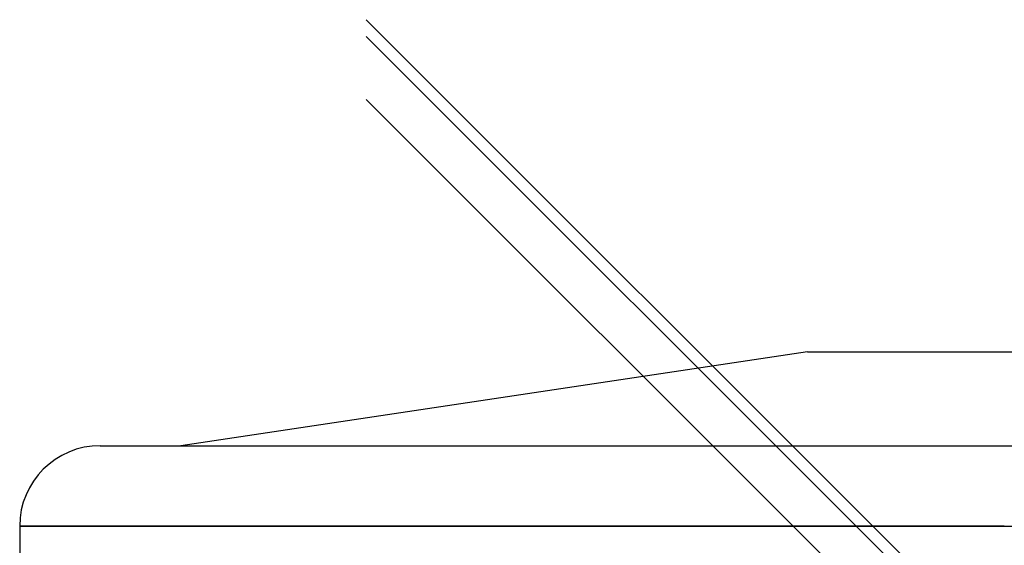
# Model space of a CAD drawing. Header units: millimetres. Extents: x -380 to 380, y -219 to 309.
# Tile 6 of 13: x -380 to 0, y 106 to 309. Entities that reach past the tile are written whole.
import ezdxf

# ---------------------------------------------------------------- set-up
doc = ezdxf.new("R2010")
doc.units = ezdxf.units.MM
doc.layers.add('HIDDEN', color=7, linetype='Continuous')
doc.layers.add('THICK', color=7, linetype='Continuous')

msp = doc.modelspace()

# ---------------------------------------------------------------- linework, layer by layer
at = {"layer": 'HIDDEN'}
msp.add_line((0, 113.14), (-380, 113.14), dxfattribs=at)
at = {"layer": 'THICK'}
for p, q in [((-246.25, 308.71), (15.38, 47.08)), ((-246.25, 308.71), (246.25, -183.79)), ((-246.25, 302.25), (12.15, 43.85)), ((-246.25, 277.95), (15.38, 16.31)), ((-76, 180.5), (-317.8, 144.24)), ((-76, 180.5), (76, 180.5)), ((-348.9, 144.24), (0, 144.24)), ((0, 144.24), (348.9, 144.24)), ((-380, 113.14), (-380, 100.5)), ((-380, 113.14), (0, 113.14)), ((0, 113.14), (380, 113.14))]:
    msp.add_line(p, q, dxfattribs=at)
msp.add_arc((-348.9, 113.14), 31.1, 90, 180, dxfattribs=at)

doc.saveas('drawing.dxf')
